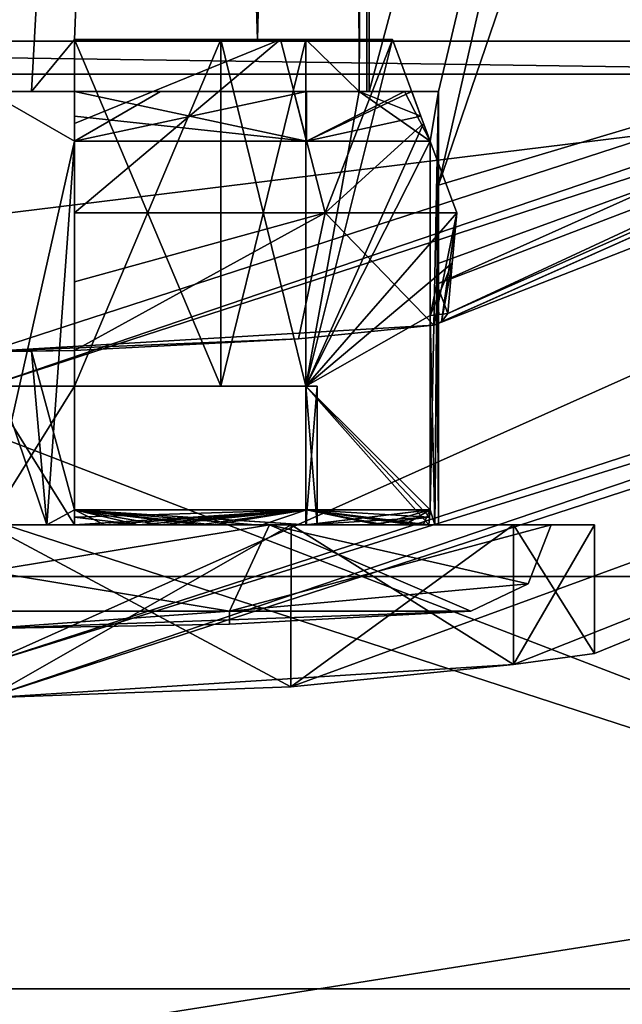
# Model space of a CAD drawing. Header units: millimetres. Extents: x -78 to 78, y -77 to 439.
# Tile 54 of 59: x 0.18 to 3.66, y 384.23 to 389.91. Entities that reach past the tile are written whole.
import ezdxf

# ---------------------------------------------------------------- set-up
doc = ezdxf.new("R2010")
doc.units = ezdxf.units.MM
doc.header["$LTSCALE"] = 65.185185
for name, color, linetype in [('152', 7, 'CONTINUOUS'), ('153', 7, 'CONTINUOUS'), ('154', 7, 'CONTINUOUS'), ('158', 7, 'CONTINUOUS'), ('159', 7, 'CONTINUOUS'), ('160', 7, 'CONTINUOUS'), ('170', 7, 'CONTINUOUS'), ('541', 7, 'CONTINUOUS'), ('543', 7, 'CONTINUOUS'), ('546', 7, 'CONTINUOUS'), ('547', 7, 'CONTINUOUS'), ('548', 7, 'CONTINUOUS'), ('549', 7, 'CONTINUOUS'), ('550', 7, 'CONTINUOUS'), ('554', 7, 'CONTINUOUS'), ('555', 7, 'CONTINUOUS'), ('557', 7, 'CONTINUOUS'), ('559', 7, 'CONTINUOUS'), ('560', 7, 'CONTINUOUS'), ('561', 7, 'CONTINUOUS'), ('565', 7, 'CONTINUOUS'), ('567', 7, 'CONTINUOUS'), ('568', 7, 'CONTINUOUS'), ('569', 7, 'CONTINUOUS'), ('574', 7, 'CONTINUOUS'), ('575', 7, 'CONTINUOUS'), ('576', 7, 'CONTINUOUS'), ('577', 7, 'CONTINUOUS'), ('579', 7, 'CONTINUOUS'), ('584', 7, 'CONTINUOUS'), ('585', 7, 'CONTINUOUS'), ('586', 7, 'CONTINUOUS'), ('587', 7, 'CONTINUOUS'), ('588', 7, 'CONTINUOUS'), ('591', 7, 'CONTINUOUS'), ('592', 7, 'CONTINUOUS'), ('593', 7, 'CONTINUOUS'), ('595', 7, 'CONTINUOUS'), ('596', 7, 'CONTINUOUS'), ('598', 7, 'CONTINUOUS'), ('599', 7, 'CONTINUOUS'), ('601', 7, 'CONTINUOUS'), ('602', 7, 'CONTINUOUS')]:
    doc.layers.add(name, color=color, linetype=linetype)

msp = doc.modelspace()

# ---------------------------------------------------------------- linework, layer by layer
at = {"layer": '152', "linetype": 'CONTINUOUS'}
for points in [[(8.8997, 382.6096), (-8.8997, 382.6096), (-8.3434, 384.3215), (8.8997, 382.6096)], [(8.3434, 384.3215), (8.8997, 382.6096), (-8.3434, 384.3215), (8.3434, 384.3215)]]:
    msp.add_3dface(points, dxfattribs=at)
at = {"layer": '153', "linetype": 'CONTINUOUS'}
for points in [[(8.3434, 384.3215), (-8.3434, 384.3215), (8.3434, 384.3215, 1), (8.3434, 384.3215)], [(8.3434, 384.3215, 1), (-8.3434, 384.3215), (-8.3434, 384.3215, 1), (8.3434, 384.3215, 1)]]:
    msp.add_3dface(points, dxfattribs=at)
at = {"layer": '154', "linetype": 'CONTINUOUS'}
for points in [[(8.3434, 384.3215, 1), (-8.3434, 384.3215, 1), (-21.8434, 394.1297, 1), (8.3434, 384.3215, 1)], [(8.3434, 384.3215, 1), (-21.8434, 394.1297, 1), (-6.4893, 390.0278, 1), (8.3434, 384.3215, 1)], [(6.4893, 390.0278, 1), (8.3434, 384.3215, 1), (-6.4893, 390.0278, 1), (6.4893, 390.0278, 1)]]:
    msp.add_3dface(points, dxfattribs=at)
at = {"layer": '158', "linetype": 'CONTINUOUS'}
for points in [[(-6.5666, 389.79, 2.5), (6.5666, 389.79, 2.5), (6.3348, 390.5033, 2.5), (-6.5666, 389.79, 2.5)], [(-6.3348, 390.5033, 2.5), (-6.5666, 389.79, 2.5), (6.3348, 390.5033, 2.5), (-6.3348, 390.5033, 2.5)]]:
    msp.add_3dface(points, dxfattribs=at)
at = {"layer": '159', "linetype": 'CONTINUOUS'}
for points in [[(6.5666, 389.79, 2.5), (-6.5666, 389.79, 2.5), (6.5666, 389.79, 4.8), (6.5666, 389.79, 2.5)], [(6.5666, 389.79, 4.8), (-6.5666, 389.79, 2.5), (-6.5666, 389.79, 4.8), (6.5666, 389.79, 4.8)]]:
    msp.add_3dface(points, dxfattribs=at)
at = {"layer": '160', "linetype": 'CONTINUOUS'}
for points in [[(-16.9282, 386.7003, 5), (16.9282, 386.7003, 5), (6.6284, 389.5998, 5), (-16.9282, 386.7003, 5)], [(-6.6284, 389.5998, 5), (-16.9282, 386.7003, 5), (6.6284, 389.5998, 5), (-6.6284, 389.5998, 5)], [(-8.8997, 382.6096, 5), (16.9282, 386.7003, 5), (-16.9282, 386.7003, 5), (-8.8997, 382.6096, 5)], [(8.8997, 382.6096, 5), (16.9282, 386.7003, 5), (-8.8997, 382.6096, 5), (8.8997, 382.6096, 5)]]:
    msp.add_3dface(points, dxfattribs=at)
at = {"layer": '170', "linetype": 'CONTINUOUS'}
for points in [[(-6.5666, 389.79, 4.8), (-6.6284, 389.5998, 5), (6.6284, 389.5998, 5), (-6.5666, 389.79, 4.8)], [(6.5666, 389.79, 4.8), (-6.5666, 389.79, 4.8), (6.6284, 389.5998, 5), (6.5666, 389.79, 4.8)]]:
    msp.add_3dface(points, dxfattribs=at)
at = {"layer": '541', "linetype": 'CONTINUOUS'}
for points in [[(13.9893, 390.7454, 18), (0, 386.2, 18), (13.0489, 392.0398, 18), (13.9893, 390.7454, 18)], [(13.0489, 392.0398, 18), (0, 386.2, 18), (0, 387.8, 18), (13.0489, 392.0398, 18)]]:
    msp.add_3dface(points, dxfattribs=at)
at = {"layer": '543', "linetype": 'CONTINUOUS'}
msp.add_3dface([(0, 433.8, 58), (0, 386.2, 58), (13.9893, 390.7454, 58), (0, 433.8, 58)], dxfattribs=at)
at = {"layer": '546', "linetype": 'CONTINUOUS'}
for points in [[(12.9313, 392.2016, 18.2), (2.5716, 388.1508, 50.2), (14.5403, 393.49, 50.2), (12.9313, 392.2016, 18.2)], [(0, 388, 18.2), (2.5716, 388.1508, 50.2), (12.9313, 392.2016, 18.2), (0, 388, 18.2)], [(2.5716, 388.1508, 50.2), (0, 388, 18.2), (1.7923, 388.0731, 48.9989), (2.5716, 388.1508, 50.2)], [(1.7923, 388.0731, 48.9989), (0, 388, 18.2), (0.5, 388.0057, 48.3665), (1.7923, 388.0731, 48.9989)], [(0.5, 388.0057, 48.3665), (0, 388, 18.2), (0.5, 388.0057, 48.4485), (0.5, 388.0057, 48.3665)], [(0.5, 388.0057, 48.4485), (0, 388, 18.2), (0.2511, 388.0014, 48.4122), (0.5, 388.0057, 48.4485)], [(0, 388, 18.2), (0, 388, 48.4), (0.2511, 388.0014, 48.4122), (0, 388, 18.2)]]:
    msp.add_3dface(points, dxfattribs=at)
at = {"layer": '547', "linetype": 'CONTINUOUS'}
for points in [[(14.1069, 390.5836, 57.8), (0, 386, 57.8), (3.0327, 386.1924, 52.7472), (14.1069, 390.5836, 57.8)], [(0, 386, 47.5), (0, 386, 18.2), (14.1069, 390.5836, 18.2), (0, 386, 47.5)], [(0, 386, 47.5), (14.1069, 390.5836, 18.2), (1.7472, 386.0637, 47.9673), (0, 386, 47.5)], [(1.7472, 386.0637, 47.9673), (14.1069, 390.5836, 18.2), (3.0327, 386.1924, 49.2528), (1.7472, 386.0637, 47.9673)], [(14.1069, 390.5836, 18.2), (14.1069, 390.5836, 57.8), (3.0327, 386.1924, 52.7472), (14.1069, 390.5836, 18.2)], [(3.0327, 386.1924, 49.2528), (14.1069, 390.5836, 18.2), (3.5, 386.2566, 50.9999), (3.0327, 386.1924, 49.2528)], [(3.5, 386.2566, 50.9999), (14.1069, 390.5836, 18.2), (3.0327, 386.1924, 52.7472), (3.5, 386.2566, 50.9999)], [(3.0327, 386.1924, 52.7472), (0, 386, 57.8), (1.7473, 386.0637, 54.0327), (3.0327, 386.1924, 52.7472)], [(0, 386, 57.8), (0, 386, 54.5), (1.7473, 386.0637, 54.0327), (0, 386, 57.8)]]:
    msp.add_3dface(points, dxfattribs=at)
at = {"layer": '548', "linetype": 'CONTINUOUS'}
for points in [[(1.0883, 404.6087, 52.912), (1.9142, 404.8438, 52.0844), (1.5556, 389.8, 52.5556), (1.0883, 404.6087, 52.912)], [(1.5556, 389.8, 52.5556), (1.9142, 404.8438, 52.0844), (2.1424, 389.8, 51.5), (1.5556, 389.8, 52.5556)], [(2.1424, 389.8, 51.5), (1.9142, 404.8438, 52.0844), (2.2, 400.8611, 51), (2.1424, 389.8, 51.5)], [(0, 404.5, 53.2), (1.0883, 404.6087, 52.912), (0, 389.5, 53.2), (0, 404.5, 53.2)], [(0, 389.5, 53.2), (1.0883, 404.6087, 52.912), (0.2517, 389.5, 53.1856), (0, 389.5, 53.2)], [(1.0883, 404.6087, 52.912), (0.5, 389.8, 53.1424), (0.2517, 389.5, 53.1856), (1.0883, 404.6087, 52.912)], [(0.5, 389.8, 53.1424), (1.0883, 404.6087, 52.912), (1.5556, 389.8, 52.5556), (0.5, 389.8, 53.1424)], [(2.1424, 389.5, 51.5), (2.1424, 389.8, 51.5), (2.2, 400.8611, 51), (2.1424, 389.5, 51.5)], [(2.1856, 389.5, 51.2517), (2.1424, 389.5, 51.5), (2.2, 400.8611, 51), (2.1856, 389.5, 51.2517)], [(2.2, 389.5, 51), (2.1856, 389.5, 51.2517), (2.2, 400.8611, 51), (2.2, 389.5, 51)], [(0.2517, 389.5, 53.1856), (0.5, 389.8, 53.1424), (0.5, 389.5, 53.1424), (0.2517, 389.5, 53.1856)]]:
    msp.add_3dface(points, dxfattribs=at)
at = {"layer": '549', "linetype": 'CONTINUOUS'}
for points in [[(0, 389.5, 53.2), (0.2517, 389.5, 53.1856), (0, 389.5, 53.6), (0, 389.5, 53.2)], [(0.2517, 389.5, 53.1856), (0.5, 389.5, 53.1424), (0, 389.5, 53.6), (0.2517, 389.5, 53.1856)], [(0, 389.5, 53.6), (0.5, 389.5, 53.1424), (0.5, 389.5, 53.4446), (0, 389.5, 53.6)], [(0.995, 389.5, 53.4021), (0, 389.5, 53.6), (0.5, 389.5, 53.4446), (0.995, 389.5, 53.4021)], [(1.7644, 389.5, 52.7644), (0.995, 389.5, 53.4021), (0.5, 389.5, 53.4446), (1.7644, 389.5, 52.7644)], [(1.8385, 389.5, 52.8385), (0.995, 389.5, 53.4021), (1.7644, 389.5, 52.7644), (1.8385, 389.5, 52.8385)], [(2.4446, 389.5, 51.5), (1.8385, 389.5, 52.8385), (1.7644, 389.5, 52.7644), (2.4446, 389.5, 51.5)], [(2.4021, 389.5, 51.995), (1.8385, 389.5, 52.8385), (2.4446, 389.5, 51.5), (2.4021, 389.5, 51.995)], [(2.1424, 389.5, 51.5), (2.1856, 389.5, 51.2517), (2.4446, 389.5, 51.5), (2.1424, 389.5, 51.5)], [(2.1856, 389.5, 51.2517), (2.2, 389.5, 51), (2.4446, 389.5, 51.5), (2.1856, 389.5, 51.2517)], [(2.2, 389.5, 51), (2.6, 389.5, 51), (2.4446, 389.5, 51.5), (2.2, 389.5, 51)], [(2.6, 389.5, 51), (2.4021, 389.5, 51.995), (2.4446, 389.5, 51.5), (2.6, 389.5, 51)]]:
    msp.add_3dface(points, dxfattribs=at)
at = {"layer": '550', "linetype": 'CONTINUOUS'}
for points in [[(0, 389.5, 53.6), (0.995, 389.5, 53.4021), (0.5, 389.2121, 53.5515), (0, 389.5, 53.6)], [(0, 387, 53.6), (0, 389.5, 53.6), (0.5, 389.2121, 53.5515), (0, 387, 53.6)], [(0.995, 389.5, 53.4021), (1.8385, 389.5, 52.8385), (0.5, 389.2121, 53.5515), (0.995, 389.5, 53.4021)], [(0.5, 389.2121, 53.5515), (1.8385, 389.5, 52.8385), (1.8385, 389.2121, 52.8385), (0.5, 389.2121, 53.5515)], [(1.8385, 389.5, 52.8385), (2.4021, 389.5, 51.995), (1.8385, 389.2121, 52.8385), (1.8385, 389.5, 52.8385)], [(1.8385, 389.2121, 52.8385), (2.4021, 389.5, 51.995), (2.5515, 389.2121, 51.5), (1.8385, 389.2121, 52.8385)], [(2.4021, 389.5, 51.995), (2.6, 389.5, 51), (2.5515, 389.2121, 51.5), (2.4021, 389.5, 51.995)], [(2.6, 389.5, 51), (2.5778, 387, 51.3394), (2.5515, 387.0855, 51.5), (2.6, 389.5, 51)], [(2.5515, 389.2121, 51.5), (2.6, 389.5, 51), (2.5515, 387.0855, 51.5), (2.5515, 389.2121, 51.5)], [(2.5778, 387, 51.3394), (2.6, 389.5, 51), (2.6, 388.96, 51), (2.5778, 387, 51.3394)], [(0.3394, 387, 53.5778), (0, 387, 53.6), (0.5, 389.2121, 53.5515), (0.3394, 387, 53.5778)], [(0.5, 387.0855, 53.5515), (0.3394, 387, 53.5778), (0.5, 389.2121, 53.5515), (0.5, 387.0855, 53.5515)], [(2.6, 387, 51), (2.5778, 387, 51.3394), (2.6, 388.96, 51), (2.6, 387, 51)], [(2.5964, 388.5077, 50.8624), (2.6, 387, 51), (2.6, 388.96, 51), (2.5964, 388.5077, 50.8624)], [(2.5894, 388.3884, 50.7652), (2.6, 387, 51), (2.5964, 388.5077, 50.8624), (2.5894, 388.3884, 50.7652)], [(2.5515, 388.2072, 50.5), (2.5778, 387, 50.6606), (2.5894, 388.3884, 50.7652), (2.5515, 388.2072, 50.5)], [(2.5778, 387, 50.6606), (2.6, 387, 51), (2.5894, 388.3884, 50.7652), (2.5778, 387, 50.6606)], [(2.5515, 387.0855, 50.5), (2.5778, 387, 50.6606), (2.5515, 388.2072, 50.5), (2.5515, 387.0855, 50.5)], [(0.2511, 388.0014, 48.4122), (0, 388, 48.4), (0.3394, 387, 48.4222), (0.2511, 388.0014, 48.4122)], [(0.3394, 387, 48.4222), (0, 388, 48.4), (0, 387, 48.4), (0.3394, 387, 48.4222)], [(0.5, 388.0057, 48.4485), (0.2511, 388.0014, 48.4122), (0.5, 387.0855, 48.4485), (0.5, 388.0057, 48.4485)], [(0.2511, 388.0014, 48.4122), (0.3394, 387, 48.4222), (0.5, 387.0855, 48.4485), (0.2511, 388.0014, 48.4122)], [(0.6729, 387, 53.5114), (0.3394, 387, 53.5778), (0.5, 387.0855, 53.5515), (0.6729, 387, 53.5114)], [(0.3394, 387, 48.4222), (0.6729, 387, 48.4886), (0.5, 387.0855, 48.4485), (0.3394, 387, 48.4222)], [(0.6729, 387, 53.5114), (0.5, 387.0855, 53.5515), (1.8385, 387.0855, 52.8385), (0.6729, 387, 53.5114)], [(1.3, 387, 48.7483), (1.8385, 387, 49.1615), (0.5, 387.0855, 48.4485), (1.3, 387, 48.7483)], [(0.5, 387.0855, 48.4485), (1.8385, 387, 49.1615), (1.8385, 387.0855, 49.1615), (0.5, 387.0855, 48.4485)], [(0.995, 387, 48.5979), (1.3, 387, 48.7483), (0.5, 387.0855, 48.4485), (0.995, 387, 48.5979)], [(0.6729, 387, 48.4886), (0.995, 387, 48.5979), (0.5, 387.0855, 48.4485), (0.6729, 387, 48.4886)], [(0.995, 387, 53.4021), (0.6729, 387, 53.5114), (1.8385, 387.0855, 52.8385), (0.995, 387, 53.4021)], [(1.3, 387, 53.2517), (0.995, 387, 53.4021), (1.8385, 387.0855, 52.8385), (1.3, 387, 53.2517)], [(1.5828, 387, 53.0627), (1.3, 387, 53.2517), (1.8385, 387.0855, 52.8385), (1.5828, 387, 53.0627)], [(1.8385, 387, 52.8385), (1.5828, 387, 53.0627), (1.8385, 387.0855, 52.8385), (1.8385, 387, 52.8385)], [(2.2517, 387, 52.3), (1.8385, 387, 52.8385), (2.5515, 387.0855, 51.5), (2.2517, 387, 52.3)], [(2.5515, 387.0855, 51.5), (1.8385, 387, 52.8385), (1.8385, 387.0855, 52.8385), (2.5515, 387.0855, 51.5)], [(2.2517, 387, 49.7), (2.5114, 387, 50.3271), (1.8385, 387.0855, 49.1615), (2.2517, 387, 49.7)], [(1.8385, 387.0855, 49.1615), (2.5114, 387, 50.3271), (2.5515, 387.0855, 50.5), (1.8385, 387.0855, 49.1615)], [(1.8385, 387, 49.1615), (2.2517, 387, 49.7), (1.8385, 387.0855, 49.1615), (1.8385, 387, 49.1615)], [(2.4021, 387, 51.995), (2.2517, 387, 52.3), (2.5515, 387.0855, 51.5), (2.4021, 387, 51.995)], [(2.5114, 387, 51.6729), (2.4021, 387, 51.995), (2.5515, 387.0855, 51.5), (2.5114, 387, 51.6729)], [(2.5778, 387, 51.3394), (2.5114, 387, 51.6729), (2.5515, 387.0855, 51.5), (2.5778, 387, 51.3394)], [(2.5114, 387, 50.3271), (2.5778, 387, 50.6606), (2.5515, 387.0855, 50.5), (2.5114, 387, 50.3271)]]:
    msp.add_3dface(points, dxfattribs=at)
at = {"layer": '554', "linetype": 'CONTINUOUS'}
for points in [[(13.9893, 390.7454, 58), (0, 386.2, 58), (14.1069, 390.5836, 57.8), (13.9893, 390.7454, 58)], [(0, 386.2, 58), (0, 386, 57.8), (14.1069, 390.5836, 57.8), (0, 386.2, 58)]]:
    msp.add_3dface(points, dxfattribs=at)
at = {"layer": '555', "linetype": 'CONTINUOUS'}
for points in [[(0, 386.2, 18), (13.9893, 390.7454, 18), (0, 386, 18.2), (0, 386.2, 18)], [(0, 386, 18.2), (13.9893, 390.7454, 18), (14.1069, 390.5836, 18.2), (0, 386, 18.2)]]:
    msp.add_3dface(points, dxfattribs=at)
at = {"layer": '557', "linetype": 'CONTINUOUS'}
for points in [[(0, 387.8, 18), (0, 388, 18.2), (12.9313, 392.2016, 18.2), (0, 387.8, 18)], [(13.0489, 392.0398, 18), (0, 387.8, 18), (12.9313, 392.2016, 18.2), (13.0489, 392.0398, 18)]]:
    msp.add_3dface(points, dxfattribs=at)
at = {"layer": '559', "linetype": 'CONTINUOUS'}
for points in [[(9.3791, 390.9876, 51), (2.6, 388.96, 51), (8.2287, 405.4559, 51), (9.3791, 390.9876, 51)], [(8.2287, 405.4559, 51), (2.6, 388.96, 51), (5.6975, 402.5235, 51), (8.2287, 405.4559, 51)], [(2.2, 389.5, 51), (2.2, 400.8611, 51), (5.6975, 402.5235, 51), (2.2, 389.5, 51)], [(2.6, 389.5, 51), (2.2, 389.5, 51), (5.6975, 402.5235, 51), (2.6, 389.5, 51)], [(2.6, 388.96, 51), (2.6, 389.5, 51), (5.6975, 402.5235, 51), (2.6, 388.96, 51)]]:
    msp.add_3dface(points, dxfattribs=at)
at = {"layer": '560', "linetype": 'CONTINUOUS'}
for points in [[(1.625, 387, 53.8146), (0, 387, 54.5), (-1.625, 387, 53.8146), (1.625, 387, 53.8146)], [(-1.625, 387, 48.1854), (0, 387, 47.5), (1.625, 387, 48.1854), (-1.625, 387, 48.1854)], [(1.75, 387, 54.0311), (0, 387, 54.5), (1.625, 387, 53.8146), (1.75, 387, 54.0311)], [(0, 387, 47.5), (1.75, 387, 47.9689), (1.625, 387, 48.1854), (0, 387, 47.5)], [(3.25, 387, 51), (1.75, 387, 54.0311), (1.625, 387, 53.8146), (3.25, 387, 51)], [(1.75, 387, 47.9689), (3.0311, 387, 49.25), (1.625, 387, 48.1854), (1.75, 387, 47.9689)], [(1.625, 387, 48.1854), (3.0311, 387, 49.25), (3.25, 387, 51), (1.625, 387, 48.1854)], [(3.0311, 387, 52.75), (1.75, 387, 54.0311), (3.25, 387, 51), (3.0311, 387, 52.75)], [(3.5, 387, 51), (3.0311, 387, 52.75), (3.25, 387, 51), (3.5, 387, 51)], [(3.0311, 387, 49.25), (3.5, 387, 51), (3.25, 387, 51), (3.0311, 387, 49.25)]]:
    msp.add_3dface(points, dxfattribs=at)
at = {"layer": '561', "linetype": 'CONTINUOUS'}
for points in [[(1.7473, 386.0637, 54.0327), (0, 386, 54.5), (1.75, 387, 54.0311), (1.7473, 386.0637, 54.0327)], [(0, 386, 54.5), (0, 387, 54.5), (1.75, 387, 54.0311), (0, 386, 54.5)], [(0, 386, 47.5), (1.7472, 386.0637, 47.9673), (0, 387, 47.5), (0, 386, 47.5)], [(1.7472, 386.0637, 47.9673), (1.75, 387, 47.9689), (0, 387, 47.5), (1.7472, 386.0637, 47.9673)], [(1.7472, 386.0637, 47.9673), (3.0327, 386.1924, 49.2528), (1.75, 387, 47.9689), (1.7472, 386.0637, 47.9673)], [(3.0327, 386.1924, 52.7472), (1.7473, 386.0637, 54.0327), (3.0311, 387, 52.75), (3.0327, 386.1924, 52.7472)], [(1.7473, 386.0637, 54.0327), (1.75, 387, 54.0311), (3.0311, 387, 52.75), (1.7473, 386.0637, 54.0327)], [(3.0327, 386.1924, 49.2528), (3.0311, 387, 49.25), (1.75, 387, 47.9689), (3.0327, 386.1924, 49.2528)], [(3.0327, 386.1924, 49.2528), (3.5, 386.2566, 50.9999), (3.0311, 387, 49.25), (3.0327, 386.1924, 49.2528)], [(3.5, 386.2566, 50.9999), (3.5, 387, 51), (3.0311, 387, 49.25), (3.5, 386.2566, 50.9999)], [(3.0327, 386.1924, 52.7472), (3.0311, 387, 52.75), (3.5, 387, 51), (3.0327, 386.1924, 52.7472)], [(3.5, 386.2566, 50.9999), (3.0327, 386.1924, 52.7472), (3.5, 387, 51), (3.5, 386.2566, 50.9999)]]:
    msp.add_3dface(points, dxfattribs=at)
at = {"layer": '565', "linetype": 'CONTINUOUS'}
for points in [[(2.5894, 388.3884, 50.7652), (9.3791, 390.9876, 51), (14.41, 393.6875, 50.7657), (2.5894, 388.3884, 50.7652)], [(2.6525, 388.2193, 50.5), (2.5894, 388.3884, 50.7652), (14.41, 393.6875, 50.7657), (2.6525, 388.2193, 50.5)], [(14.5403, 393.49, 50.2), (2.6525, 388.2193, 50.5), (14.41, 393.6875, 50.7657), (14.5403, 393.49, 50.2)], [(14.5403, 393.49, 50.2), (2.5716, 388.1508, 50.2), (2.6162, 388.171, 50.3531), (14.5403, 393.49, 50.2)], [(2.6525, 388.2193, 50.5), (14.5403, 393.49, 50.2), (2.6162, 388.171, 50.3531), (2.6525, 388.2193, 50.5)], [(2.5894, 388.3884, 50.7652), (2.5964, 388.5077, 50.8624), (9.3791, 390.9876, 51), (2.5894, 388.3884, 50.7652)], [(2.5964, 388.5077, 50.8624), (2.6, 388.96, 51), (9.3791, 390.9876, 51), (2.5964, 388.5077, 50.8624)], [(2.5515, 388.2072, 50.5), (2.5894, 388.3884, 50.7652), (2.602, 388.2132, 50.5), (2.5515, 388.2072, 50.5)], [(2.5894, 388.3884, 50.7652), (2.6525, 388.2193, 50.5), (2.602, 388.2132, 50.5), (2.5894, 388.3884, 50.7652)]]:
    msp.add_3dface(points, dxfattribs=at)
at = {"layer": '567', "linetype": 'CONTINUOUS'}
for points in [[(1.3932, 386.5013, 48.587), (0, 386.4, 51), (-1.3932, 386.5013, 48.587), (1.3932, 386.5013, 48.587)], [(1.3941, 386.4253, 51), (0, 386.4, 51), (2.7863, 386.5013, 51), (1.3941, 386.4253, 51)], [(2.7863, 386.5013, 51), (0, 386.4, 51), (1.3932, 386.5013, 48.587), (2.7863, 386.5013, 51)]]:
    msp.add_3dface(points, dxfattribs=at)
at = {"layer": '568', "linetype": 'CONTINUOUS'}
for points in [[(-1.625, 387, 48.1854), (1.625, 387, 48.1854), (-1.3932, 386.5013, 48.587), (-1.625, 387, 48.1854)], [(1.625, 387, 48.1854), (1.3932, 386.5013, 48.587), (-1.3932, 386.5013, 48.587), (1.625, 387, 48.1854)], [(1.625, 387, 48.1854), (3.25, 387, 51), (1.3932, 386.5013, 48.587), (1.625, 387, 48.1854)], [(1.3932, 386.5013, 48.587), (3.25, 387, 51), (3.1162, 386.6595, 51), (1.3932, 386.5013, 48.587)], [(2.7863, 386.5013, 51), (1.3932, 386.5013, 48.587), (3.1162, 386.6595, 51), (2.7863, 386.5013, 51)]]:
    msp.add_3dface(points, dxfattribs=at)
at = {"layer": '569', "linetype": 'CONTINUOUS'}
for points in [[(0.3394, 387, 48.4222), (-0.3394, 387, 48.4222), (-0.5, 387, 48.4562), (0.3394, 387, 48.4222)], [(0.5, 387, 48.4562), (0.3394, 387, 48.4222), (-0.5, 387, 48.4562), (0.5, 387, 48.4562)], [(-0.5, 387, 53.5438), (-0.3394, 387, 53.5778), (0.5, 387, 53.5438), (-0.5, 387, 53.5438)], [(0, 387, 49.1), (0.5, 387, 48.4562), (-0.5, 387, 48.8116), (0, 387, 49.1)], [(-0.5, 387, 48.8116), (0.5, 387, 48.4562), (-0.5, 387, 48.4562), (-0.5, 387, 48.8116)], [(0, 387, 52.9), (-0.5, 387, 53.5438), (0.5, 387, 52.833), (0, 387, 52.9)], [(0.5, 387, 52.833), (-0.5, 387, 53.5438), (0.5, 387, 53.5438), (0.5, 387, 52.833)], [(0, 387, 53.6), (0.3394, 387, 53.5778), (-0.3394, 387, 53.5778), (0, 387, 53.6)], [(-0.3394, 387, 53.5778), (0.3394, 387, 53.5778), (0.5, 387, 53.5438), (-0.3394, 387, 53.5778)], [(0.3394, 387, 48.4222), (0, 387, 48.4), (-0.3394, 387, 48.4222), (0.3394, 387, 48.4222)], [(0.5, 387, 49.167), (0.5, 387, 48.4562), (0, 387, 49.1), (0.5, 387, 49.167)], [(0.3394, 387, 53.5778), (0.6729, 387, 53.5114), (0.5, 387, 53.5438), (0.3394, 387, 53.5778)], [(0.6729, 387, 48.4886), (0.3394, 387, 48.4222), (0.5, 387, 48.4562), (0.6729, 387, 48.4886)], [(0.5, 387, 53.5438), (0.6729, 387, 53.5114), (0.8692, 387, 53.4425), (0.5, 387, 53.5438)], [(0.8692, 387, 48.5575), (0.6729, 387, 48.4886), (0.5, 387, 48.4562), (0.8692, 387, 48.5575)], [(0.6729, 387, 53.5114), (0.995, 387, 53.4021), (0.8692, 387, 53.4425), (0.6729, 387, 53.5114)], [(0.995, 387, 48.5979), (0.6729, 387, 48.4886), (0.8692, 387, 48.5575), (0.995, 387, 48.5979)], [(0.8692, 387, 53.4425), (0.995, 387, 53.4021), (1.2195, 387, 53.2878), (0.8692, 387, 53.4425)], [(1.2195, 387, 48.7122), (0.995, 387, 48.5979), (0.8692, 387, 48.5575), (1.2195, 387, 48.7122)], [(0.995, 387, 53.4021), (1.3, 387, 53.2517), (1.2195, 387, 53.2878), (0.995, 387, 53.4021)], [(1.3, 387, 48.7483), (0.995, 387, 48.5979), (1.2195, 387, 48.7122), (1.3, 387, 48.7483)], [(1.2195, 387, 53.2878), (1.3, 387, 53.2517), (1.5432, 387, 53.0832), (1.2195, 387, 53.2878)], [(1.8332, 387, 49.1668), (1.3, 387, 48.7483), (1.2195, 387, 48.7122), (1.8332, 387, 49.1668)], [(1.3, 387, 53.2517), (1.5828, 387, 53.0627), (1.5432, 387, 53.0832), (1.3, 387, 53.2517)], [(1.8385, 387, 49.1615), (1.3, 387, 48.7483), (1.8332, 387, 49.1668), (1.8385, 387, 49.1615)], [(1.5828, 387, 53.0627), (1.8385, 387, 52.8385), (1.5432, 387, 53.0832), (1.5828, 387, 53.0627)], [(1.5432, 387, 53.0832), (1.8385, 387, 52.8385), (1.8332, 387, 52.8332), (1.5432, 387, 53.0832)], [(2.5778, 387, 51.3394), (2.6, 387, 51), (1.833, 387, 51.5), (2.5778, 387, 51.3394)], [(2.5438, 387, 51.5), (2.5778, 387, 51.3394), (1.833, 387, 51.5), (2.5438, 387, 51.5)], [(1.833, 387, 51.5), (2.6, 387, 51), (1.9, 387, 51), (1.833, 387, 51.5)], [(1.833, 387, 50.5), (1.9, 387, 51), (2.1884, 387, 50.5), (1.833, 387, 50.5)], [(1.8385, 387, 52.8385), (2.2517, 387, 52.3), (1.8332, 387, 52.8332), (1.8385, 387, 52.8385)], [(1.8332, 387, 52.8332), (2.2517, 387, 52.3), (2.2878, 387, 52.2195), (1.8332, 387, 52.8332)], [(2.2517, 387, 49.7), (1.8385, 387, 49.1615), (1.8332, 387, 49.1668), (2.2517, 387, 49.7)], [(2.5438, 387, 50.5), (2.2517, 387, 49.7), (1.8332, 387, 49.1668), (2.5438, 387, 50.5)], [(2.6, 387, 51), (2.5778, 387, 50.6606), (1.9, 387, 51), (2.6, 387, 51)], [(1.9, 387, 51), (2.5778, 387, 50.6606), (2.5438, 387, 50.5), (1.9, 387, 51)], [(2.1884, 387, 50.5), (1.9, 387, 51), (2.5438, 387, 50.5), (2.1884, 387, 50.5)], [(2.2517, 387, 52.3), (2.4021, 387, 51.995), (2.2878, 387, 52.2195), (2.2517, 387, 52.3)], [(2.5114, 387, 50.3271), (2.2517, 387, 49.7), (2.5438, 387, 50.5), (2.5114, 387, 50.3271)], [(2.2878, 387, 52.2195), (2.4021, 387, 51.995), (2.4425, 387, 51.8692), (2.2878, 387, 52.2195)], [(2.4021, 387, 51.995), (2.5114, 387, 51.6729), (2.4425, 387, 51.8692), (2.4021, 387, 51.995)], [(2.5114, 387, 51.6729), (2.5438, 387, 51.5), (2.4425, 387, 51.8692), (2.5114, 387, 51.6729)], [(2.5114, 387, 51.6729), (2.5778, 387, 51.3394), (2.5438, 387, 51.5), (2.5114, 387, 51.6729)], [(2.5778, 387, 50.6606), (2.5114, 387, 50.3271), (2.5438, 387, 50.5), (2.5778, 387, 50.6606)]]:
    msp.add_3dface(points, dxfattribs=at)
at = {"layer": '574', "linetype": 'CONTINUOUS'}
for points in [[(-1.9, 387.8, 51), (-1.833, 387.8, 51.5), (1.9, 387.8, 51), (-1.9, 387.8, 51)], [(-1.833, 387.8, 50.5), (-1.9, 387.8, 51), (1.833, 387.8, 50.5), (-1.833, 387.8, 50.5)], [(1.833, 387.8, 50.5), (-1.9, 387.8, 51), (1.9, 387.8, 51), (1.833, 387.8, 50.5)], [(-1.833, 387.8, 51.5), (-1.3435, 387.8, 52.3435), (1.833, 387.8, 51.5), (-1.833, 387.8, 51.5)], [(-1.833, 387.8, 51.5), (1.833, 387.8, 51.5), (1.9, 387.8, 51), (-1.833, 387.8, 51.5)], [(-1.3435, 387.8, 49.6565), (-1.833, 387.8, 50.5), (1.3435, 387.8, 49.6565), (-1.3435, 387.8, 49.6565)], [(1.3435, 387.8, 49.6565), (-1.833, 387.8, 50.5), (1.833, 387.8, 50.5), (1.3435, 387.8, 49.6565)], [(-1.3435, 387.8, 52.3435), (-0.5, 387.8, 52.833), (1.3435, 387.8, 52.3435), (-1.3435, 387.8, 52.3435)], [(1.833, 387.8, 51.5), (-1.3435, 387.8, 52.3435), (1.3435, 387.8, 52.3435), (1.833, 387.8, 51.5)], [(-0.5, 387.8, 49.167), (-1.3435, 387.8, 49.6565), (0.5, 387.8, 49.167), (-0.5, 387.8, 49.167)], [(0.5, 387.8, 49.167), (-1.3435, 387.8, 49.6565), (1.3435, 387.8, 49.6565), (0.5, 387.8, 49.167)], [(1.3435, 387.8, 52.3435), (-0.5, 387.8, 52.833), (0.5, 387.8, 52.833), (1.3435, 387.8, 52.3435)], [(0.5, 387.8, 52.833), (-0.5, 387.8, 52.833), (0, 387.8, 52.9), (0.5, 387.8, 52.833)], [(0, 387.8, 49.1), (-0.5, 387.8, 49.167), (0.5, 387.8, 49.167), (0, 387.8, 49.1)]]:
    msp.add_3dface(points, dxfattribs=at)
at = {"layer": '575', "linetype": 'CONTINUOUS'}
for points in [[(-1.3932, 386.5013, 53.413), (0, 386.4, 51), (1.3932, 386.5013, 53.413), (-1.3932, 386.5013, 53.413)], [(0, 386.4, 51), (1.3941, 386.4253, 51), (1.3932, 386.5013, 53.413), (0, 386.4, 51)], [(1.3941, 386.4253, 51), (2.7863, 386.5013, 51), (1.3932, 386.5013, 53.413), (1.3941, 386.4253, 51)]]:
    msp.add_3dface(points, dxfattribs=at)
at = {"layer": '576', "linetype": 'CONTINUOUS'}
for points in [[(1.625, 387, 53.8146), (-1.625, 387, 53.8146), (1.3932, 386.5013, 53.413), (1.625, 387, 53.8146)], [(-1.625, 387, 53.8146), (-1.3932, 386.5013, 53.413), (1.3932, 386.5013, 53.413), (-1.625, 387, 53.8146)], [(2.7863, 386.5013, 51), (1.625, 387, 53.8146), (1.3932, 386.5013, 53.413), (2.7863, 386.5013, 51)], [(3.25, 387, 51), (1.625, 387, 53.8146), (3.1162, 386.6595, 51), (3.25, 387, 51)], [(1.625, 387, 53.8146), (2.7863, 386.5013, 51), (3.1162, 386.6595, 51), (1.625, 387, 53.8146)]]:
    msp.add_3dface(points, dxfattribs=at)
at = {"layer": '577', "linetype": 'CONTINUOUS'}
for points in [[(0.5, 389.5, 53.1424), (0.5, 389.8, 53.1424), (0.5, 387.8, 52.833), (0.5, 389.5, 53.1424)], [(0.5, 387.8, 52.833), (0.5, 389.8, 53.1424), (0.5, 389.8, 52.833), (0.5, 387.8, 52.833)], [(0.5, 389.5, 53.4446), (0.5, 389.5, 53.1424), (0.5, 387.8, 52.833), (0.5, 389.5, 53.4446)], [(0.5, 389.5, 53.4446), (0.5, 387.8, 52.833), (0.5, 389.3573, 53.4976), (0.5, 389.5, 53.4446)], [(0.5, 387.8, 52.833), (0.5, 389.2121, 53.5515), (0.5, 389.3573, 53.4976), (0.5, 387.8, 52.833)], [(0.5, 387.0855, 53.5515), (0.5, 389.2121, 53.5515), (0.5, 387.8, 52.833), (0.5, 387.0855, 53.5515)], [(0.5, 387, 52.833), (0.5, 387.0855, 53.5515), (0.5, 387.8, 52.833), (0.5, 387, 52.833)], [(0.5, 387.0855, 53.5515), (0.5, 387, 52.833), (0.5, 387.0427, 53.5477), (0.5, 387.0855, 53.5515)], [(0.5, 387, 52.833), (0.5, 387, 53.5438), (0.5, 387.0427, 53.5477), (0.5, 387, 52.833)]]:
    msp.add_3dface(points, dxfattribs=at)
at = {"layer": '579', "linetype": 'CONTINUOUS'}
for points in [[(0, 387, 52.9), (0.5, 387, 52.833), (0, 387.8, 52.9), (0, 387, 52.9)], [(0.5, 387, 52.833), (0.5, 387.8, 52.833), (0, 387.8, 52.9), (0.5, 387, 52.833)]]:
    msp.add_3dface(points, dxfattribs=at)
at = {"layer": '584', "linetype": 'CONTINUOUS'}
for points in [[(0.5, 387, 49.167), (0, 387, 49.1), (0.5, 387.8, 49.167), (0.5, 387, 49.167)], [(0, 387, 49.1), (0, 387.8, 49.1), (0.5, 387.8, 49.167), (0, 387, 49.1)]]:
    msp.add_3dface(points, dxfattribs=at)
at = {"layer": '585', "linetype": 'CONTINUOUS'}
for points in [[(0.5, 388.0057, 48.3665), (0.5, 388.0057, 48.4485), (0.5, 389.8, 49.167), (0.5, 388.0057, 48.3665)], [(0.5, 388.4015, 48.3313), (0.5, 388.0057, 48.3665), (0.5, 389.8, 49.167), (0.5, 388.4015, 48.3313)], [(0.5, 388.0057, 48.4485), (0.5, 387.8, 49.167), (0.5, 389.8, 49.167), (0.5, 388.0057, 48.4485)], [(0.5, 388.8, 48.2958), (0.5, 388.4015, 48.3313), (0.5, 389.8, 49.167), (0.5, 388.8, 48.2958)], [(0.5, 389.3146, 48.4866), (0.5, 388.8, 48.2958), (0.5, 389.8, 49.167), (0.5, 389.3146, 48.4866)], [(0.5, 389.8, 48.6669), (0.5, 389.3146, 48.4866), (0.5, 389.8, 49.167), (0.5, 389.8, 48.6669)], [(0.5, 388.0057, 48.4485), (0.5, 387.0855, 48.4485), (0.5, 387.8, 49.167), (0.5, 388.0057, 48.4485)], [(0.5, 387.8, 49.167), (0.5, 387.0855, 48.4485), (0.5, 387.0427, 48.4523), (0.5, 387.8, 49.167)], [(0.5, 387, 48.4562), (0.5, 387, 49.167), (0.5, 387.8, 49.167), (0.5, 387, 48.4562)], [(0.5, 387, 48.4562), (0.5, 387.8, 49.167), (0.5, 387.0427, 48.4523), (0.5, 387, 48.4562)]]:
    msp.add_3dface(points, dxfattribs=at)
at = {"layer": '586', "linetype": 'CONTINUOUS'}
for points in [[(1.833, 389.8, 50.5), (1.833, 387.8, 50.5), (2.3331, 389.8, 50.5), (1.833, 389.8, 50.5)], [(2.3331, 389.8, 50.5), (1.833, 387.8, 50.5), (2.5133, 389.3151, 50.5), (2.3331, 389.8, 50.5)], [(2.5133, 389.3151, 50.5), (1.833, 387.8, 50.5), (2.7042, 388.8, 50.5), (2.5133, 389.3151, 50.5)], [(2.7042, 388.8, 50.5), (1.833, 387.8, 50.5), (2.6783, 388.5089, 50.5), (2.7042, 388.8, 50.5)], [(1.833, 387.8, 50.5), (2.5515, 388.2072, 50.5), (2.6783, 388.5089, 50.5), (1.833, 387.8, 50.5)], [(2.5515, 388.2072, 50.5), (2.6525, 388.2193, 50.5), (2.6783, 388.5089, 50.5), (2.5515, 388.2072, 50.5)], [(2.5515, 387.0855, 50.5), (2.5515, 388.2072, 50.5), (1.833, 387.8, 50.5), (2.5515, 387.0855, 50.5)], [(2.6525, 388.2193, 50.5), (2.5515, 388.2072, 50.5), (2.602, 388.2132, 50.5), (2.6525, 388.2193, 50.5)], [(1.833, 387, 50.5), (2.5515, 387.0855, 50.5), (1.833, 387.8, 50.5), (1.833, 387, 50.5)], [(2.5515, 387.0855, 50.5), (1.833, 387, 50.5), (2.5477, 387.0427, 50.5), (2.5515, 387.0855, 50.5)], [(1.833, 387, 50.5), (2.1884, 387, 50.5), (2.5477, 387.0427, 50.5), (1.833, 387, 50.5)], [(2.1884, 387, 50.5), (2.5438, 387, 50.5), (2.5477, 387.0427, 50.5), (2.1884, 387, 50.5)]]:
    msp.add_3dface(points, dxfattribs=at)
at = {"layer": '587', "linetype": 'CONTINUOUS'}
for points in [[(1.833, 387, 51.5), (1.9, 387, 51), (1.833, 387.8, 51.5), (1.833, 387, 51.5)], [(1.9, 387, 51), (1.833, 387, 50.5), (1.9, 387.8, 51), (1.9, 387, 51)], [(1.833, 387.8, 51.5), (1.9, 387, 51), (1.9, 387.8, 51), (1.833, 387.8, 51.5)], [(1.833, 387, 50.5), (1.833, 387.8, 50.5), (1.9, 387.8, 51), (1.833, 387, 50.5)]]:
    msp.add_3dface(points, dxfattribs=at)
at = {"layer": '588', "linetype": 'CONTINUOUS'}
for points in [[(2.1424, 389.8, 51.5), (2.1424, 389.5, 51.5), (1.833, 389.8, 51.5), (2.1424, 389.8, 51.5)], [(2.1424, 389.5, 51.5), (1.833, 387.8, 51.5), (1.833, 389.8, 51.5), (2.1424, 389.5, 51.5)], [(2.1424, 389.5, 51.5), (2.5515, 389.2121, 51.5), (1.833, 387.8, 51.5), (2.1424, 389.5, 51.5)], [(2.1424, 389.5, 51.5), (2.4446, 389.5, 51.5), (2.4976, 389.3573, 51.5), (2.1424, 389.5, 51.5)], [(2.5515, 389.2121, 51.5), (2.1424, 389.5, 51.5), (2.4976, 389.3573, 51.5), (2.5515, 389.2121, 51.5)], [(2.5515, 389.2121, 51.5), (2.5515, 387.0855, 51.5), (1.833, 387.8, 51.5), (2.5515, 389.2121, 51.5)], [(1.833, 387.8, 51.5), (2.5515, 387.0855, 51.5), (2.5477, 387.0427, 51.5), (1.833, 387.8, 51.5)], [(2.5438, 387, 51.5), (1.833, 387, 51.5), (1.833, 387.8, 51.5), (2.5438, 387, 51.5)], [(2.5438, 387, 51.5), (1.833, 387.8, 51.5), (2.5477, 387.0427, 51.5), (2.5438, 387, 51.5)]]:
    msp.add_3dface(points, dxfattribs=at)
at = {"layer": '591', "linetype": 'CONTINUOUS'}
for points in [[(1.7923, 388.0731, 48.9989), (0.5, 388.0057, 48.3665), (1.9445, 388.8, 49.0555), (1.7923, 388.0731, 48.9989)], [(0.5, 388.0057, 48.3665), (0.5, 388.4015, 48.3313), (1.9445, 388.8, 49.0555), (0.5, 388.0057, 48.3665)], [(0.5, 388.4015, 48.3313), (0.5, 388.8, 48.2958), (1.9445, 388.8, 49.0555), (0.5, 388.4015, 48.3313)], [(2.5716, 388.1508, 50.2), (1.7923, 388.0731, 48.9989), (1.9445, 388.8, 49.0555), (2.5716, 388.1508, 50.2)], [(2.7042, 388.8, 50.5), (2.5716, 388.1508, 50.2), (1.9445, 388.8, 49.0555), (2.7042, 388.8, 50.5)], [(2.6162, 388.171, 50.3531), (2.5716, 388.1508, 50.2), (2.7042, 388.8, 50.5), (2.6162, 388.171, 50.3531)], [(2.7042, 388.8, 50.5), (2.6783, 388.5089, 50.5), (2.6162, 388.171, 50.3531), (2.7042, 388.8, 50.5)], [(2.6525, 388.2193, 50.5), (2.6162, 388.171, 50.3531), (2.6783, 388.5089, 50.5), (2.6525, 388.2193, 50.5)]]:
    msp.add_3dface(points, dxfattribs=at)
at = {"layer": '592', "linetype": 'CONTINUOUS'}
for points in [[(0.5, 387.0855, 48.4485), (1.8385, 387.0855, 49.1615), (0.5, 387.0427, 48.4523), (0.5, 387.0855, 48.4485)], [(1.8385, 387.0855, 49.1615), (0.8692, 387, 48.5575), (0.5, 387, 48.4562), (1.8385, 387.0855, 49.1615)], [(1.8385, 387.0855, 49.1615), (0.5, 387, 48.4562), (0.5, 387.0427, 48.4523), (1.8385, 387.0855, 49.1615)], [(1.8385, 387.0855, 49.1615), (1.2195, 387, 48.7122), (0.8692, 387, 48.5575), (1.8385, 387.0855, 49.1615)], [(1.8385, 387.0855, 49.1615), (1.8332, 387, 49.1668), (1.2195, 387, 48.7122), (1.8385, 387.0855, 49.1615)], [(1.8385, 387.0855, 49.1615), (2.5515, 387.0855, 50.5), (1.8332, 387, 49.1668), (1.8385, 387.0855, 49.1615)], [(2.5515, 387.0855, 50.5), (2.5477, 387.0427, 50.5), (1.8332, 387, 49.1668), (2.5515, 387.0855, 50.5)], [(2.5438, 387, 50.5), (1.8332, 387, 49.1668), (2.5477, 387.0427, 50.5), (2.5438, 387, 50.5)]]:
    msp.add_3dface(points, dxfattribs=at)
at = {"layer": '593', "linetype": 'CONTINUOUS'}
for points in [[(1.8385, 387.0855, 52.8385), (0.5, 387.0855, 53.5515), (1.8332, 387, 52.8332), (1.8385, 387.0855, 52.8385)], [(0.5, 387.0855, 53.5515), (0.5, 387.0427, 53.5477), (0.8692, 387, 53.4425), (0.5, 387.0855, 53.5515)], [(0.5, 387.0855, 53.5515), (0.8692, 387, 53.4425), (1.2195, 387, 53.2878), (0.5, 387.0855, 53.5515)], [(0.5, 387.0855, 53.5515), (1.2195, 387, 53.2878), (1.5432, 387, 53.0832), (0.5, 387.0855, 53.5515)], [(0.5, 387.0855, 53.5515), (1.5432, 387, 53.0832), (1.8332, 387, 52.8332), (0.5, 387.0855, 53.5515)], [(0.5, 387, 53.5438), (0.8692, 387, 53.4425), (0.5, 387.0427, 53.5477), (0.5, 387, 53.5438)], [(1.8385, 387.0855, 52.8385), (1.8332, 387, 52.8332), (2.2878, 387, 52.2195), (1.8385, 387.0855, 52.8385)], [(2.5515, 387.0855, 51.5), (1.8385, 387.0855, 52.8385), (2.5477, 387.0427, 51.5), (2.5515, 387.0855, 51.5)], [(2.5438, 387, 51.5), (1.8385, 387.0855, 52.8385), (2.4425, 387, 51.8692), (2.5438, 387, 51.5)], [(1.8385, 387.0855, 52.8385), (2.5438, 387, 51.5), (2.5477, 387.0427, 51.5), (1.8385, 387.0855, 52.8385)], [(1.8385, 387.0855, 52.8385), (2.2878, 387, 52.2195), (2.4425, 387, 51.8692), (1.8385, 387.0855, 52.8385)]]:
    msp.add_3dface(points, dxfattribs=at)
at = {"layer": '595', "linetype": 'CONTINUOUS'}
for points in [[(0.5, 389.8, 48.6669), (1.6872, 389.8, 49.3128), (0.5, 389.3146, 48.4866), (0.5, 389.8, 48.6669)], [(0.5, 388.8, 48.2958), (0.5, 389.3146, 48.4866), (1.6872, 389.8, 49.3128), (0.5, 388.8, 48.2958)], [(1.9445, 388.8, 49.0555), (0.5, 388.8, 48.2958), (1.6872, 389.8, 49.3128), (1.9445, 388.8, 49.0555)], [(2.3331, 389.8, 50.5), (1.9445, 388.8, 49.0555), (1.6872, 389.8, 49.3128), (2.3331, 389.8, 50.5)], [(2.3331, 389.8, 50.5), (2.5133, 389.3151, 50.5), (1.9445, 388.8, 49.0555), (2.3331, 389.8, 50.5)], [(2.5133, 389.3151, 50.5), (2.7042, 388.8, 50.5), (1.9445, 388.8, 49.0555), (2.5133, 389.3151, 50.5)]]:
    msp.add_3dface(points, dxfattribs=at)
at = {"layer": '596', "linetype": 'CONTINUOUS'}
for points in [[(1.7644, 389.5, 52.7644), (0.5, 389.5, 53.4446), (1.8385, 389.2121, 52.8385), (1.7644, 389.5, 52.7644)], [(1.8385, 389.2121, 52.8385), (0.5, 389.5, 53.4446), (0.5, 389.3573, 53.4976), (1.8385, 389.2121, 52.8385)], [(2.4446, 389.5, 51.5), (1.7644, 389.5, 52.7644), (1.8385, 389.2121, 52.8385), (2.4446, 389.5, 51.5)], [(2.4446, 389.5, 51.5), (1.8385, 389.2121, 52.8385), (2.4976, 389.3573, 51.5), (2.4446, 389.5, 51.5)], [(0.5, 389.2121, 53.5515), (1.8385, 389.2121, 52.8385), (0.5, 389.3573, 53.4976), (0.5, 389.2121, 53.5515)], [(2.5515, 389.2121, 51.5), (2.4976, 389.3573, 51.5), (1.8385, 389.2121, 52.8385), (2.5515, 389.2121, 51.5)]]:
    msp.add_3dface(points, dxfattribs=at)
at = {"layer": '598', "linetype": 'CONTINUOUS'}
for points in [[(0.5, 389.8, 48.6669), (0.5, 389.8, 49.167), (1.3435, 389.8, 49.6565), (0.5, 389.8, 48.6669)], [(1.6872, 389.8, 49.3128), (0.5, 389.8, 48.6669), (1.3435, 389.8, 49.6565), (1.6872, 389.8, 49.3128)], [(1.833, 389.8, 50.5), (1.6872, 389.8, 49.3128), (1.3435, 389.8, 49.6565), (1.833, 389.8, 50.5)], [(1.833, 389.8, 50.5), (2.3331, 389.8, 50.5), (1.6872, 389.8, 49.3128), (1.833, 389.8, 50.5)]]:
    msp.add_3dface(points, dxfattribs=at)
at = {"layer": '599', "linetype": 'CONTINUOUS'}
for points in [[(0.5, 389.8, 53.1424), (1.5556, 389.8, 52.5556), (0.5, 389.8, 52.833), (0.5, 389.8, 53.1424)], [(0.5, 389.8, 52.833), (1.5556, 389.8, 52.5556), (1.3435, 389.8, 52.3435), (0.5, 389.8, 52.833)], [(1.5556, 389.8, 52.5556), (2.1424, 389.8, 51.5), (1.3435, 389.8, 52.3435), (1.5556, 389.8, 52.5556)], [(2.1424, 389.8, 51.5), (1.833, 389.8, 51.5), (1.3435, 389.8, 52.3435), (2.1424, 389.8, 51.5)]]:
    msp.add_3dface(points, dxfattribs=at)
at = {"layer": '601', "linetype": 'CONTINUOUS'}
for points in [[(0.5, 387.8, 49.167), (1.3435, 387.8, 49.6565), (0.5, 389.8, 49.167), (0.5, 387.8, 49.167)], [(0.5, 389.8, 49.167), (1.3435, 387.8, 49.6565), (1.3435, 389.8, 49.6565), (0.5, 389.8, 49.167)], [(1.3435, 387.8, 49.6565), (1.833, 387.8, 50.5), (1.3435, 389.8, 49.6565), (1.3435, 387.8, 49.6565)], [(1.833, 387.8, 50.5), (1.833, 389.8, 50.5), (1.3435, 389.8, 49.6565), (1.833, 387.8, 50.5)]]:
    msp.add_3dface(points, dxfattribs=at)
at = {"layer": '602', "linetype": 'CONTINUOUS'}
for points in [[(1.3435, 387.8, 52.3435), (0.5, 387.8, 52.833), (1.3435, 389.8, 52.3435), (1.3435, 387.8, 52.3435)], [(0.5, 387.8, 52.833), (0.5, 389.8, 52.833), (1.3435, 389.8, 52.3435), (0.5, 387.8, 52.833)], [(1.833, 387.8, 51.5), (1.3435, 387.8, 52.3435), (1.833, 389.8, 51.5), (1.833, 387.8, 51.5)], [(1.833, 389.8, 51.5), (1.3435, 387.8, 52.3435), (1.3435, 389.8, 52.3435), (1.833, 389.8, 51.5)]]:
    msp.add_3dface(points, dxfattribs=at)

doc.saveas('drawing.dxf')
